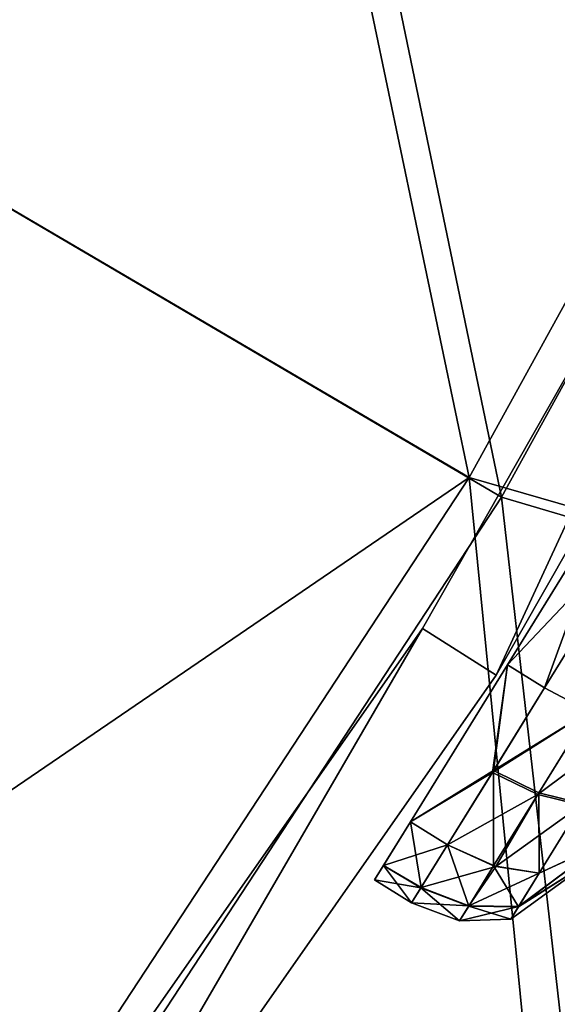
# Model space of a CAD drawing. Header units: metres. Extents: x 0 to 903, y -903 to 0.
# Tile 166 of 234: x 758 to 783, y -633 to -588. Entities that reach past the tile are written whole.
import ezdxf

# ---------------------------------------------------------------- set-up
doc = ezdxf.new("R2010")
doc.units = ezdxf.units.M

msp = doc.modelspace()

# ---------------------------------------------------------------- linework, layer by layer
at = {"layer": 'top0123'}
for points in [[(776.833069, -615.370911, 194.059708), (800.069702, -574.573059, 194.059708), (780.213196, -617.509705, 194.059708)], [(776.83313, -615.370911, 2032.059692), (800.069824, -574.573059, 2032.059692), (776.833069, -615.370911, 194.059708)], [(800.069824, -574.573059, 2032.059692), (800.069702, -574.573059, 194.059708), (776.833069, -615.370911, 194.059708)], [(800.069824, -574.573059, 2032.059692), (776.83313, -615.370911, 2032.059692), (780.213318, -617.509705, 2032.059692)], [(780.213196, -617.509705, 194.059708), (800.069702, -574.573059, 194.059708), (803.633606, -576.389343, 194.059708)], [(803.633667, -576.389343, 2032.059692), (800.069824, -574.573059, 2032.059692), (780.213318, -617.509705, 2032.059692)], [(780.213318, -617.509705, 2032.059692), (780.213196, -617.509705, 194.059708), (803.633606, -576.389343, 194.059708)], [(803.633667, -576.389343, 2032.059692), (780.213318, -617.509705, 2032.059692), (803.633606, -576.389343, 194.059708)], [(749.914978, -653.839417, 194.059708), (776.833069, -615.370911, 194.059708), (753.082336, -656.282288, 194.059708)], [(749.915039, -653.839417, 2032.059692), (776.83313, -615.370911, 2032.059692), (749.914978, -653.839417, 194.059708)], [(776.83313, -615.370911, 2032.059692), (776.833069, -615.370911, 194.059708), (749.914978, -653.839417, 194.059708)], [(776.83313, -615.370911, 2032.059692), (749.915039, -653.839417, 2032.059692), (753.082397, -656.282288, 2032.059692)], [(753.082336, -656.282288, 194.059708), (776.833069, -615.370911, 194.059708), (780.213196, -617.509705, 194.059708)], [(780.213318, -617.509705, 2032.059692), (776.83313, -615.370911, 2032.059692), (753.082397, -656.282288, 2032.059692)], [(753.082397, -656.282288, 2032.059692), (753.082336, -656.282288, 194.059708), (780.213196, -617.509705, 194.059708)], [(780.213318, -617.509705, 2032.059692), (753.082397, -656.282288, 2032.059692), (780.213196, -617.509705, 194.059708)]]:
    msp.add_3dface(points, dxfattribs=at)
at = {"layer": 'top0123413'}
for points in [[(821.526306, -350.769836, 106.817665), (608.480347, -591.158813, 106.480179), (244.305359, -74.93528, 117.346581)], [(819.806702, -350.769836, 109.839348), (244.305359, -76.679497, 120.325508), (609.729675, -592.958801, 109.443001)], [(608.480347, -591.158813, 106.480179), (821.526306, -350.769836, 106.817665), (619.882996, -584.848328, 106.417328)], [(819.806702, -350.769836, 109.839348), (609.729675, -592.958801, 109.443001), (620.769714, -586.848938, 109.382149)], [(784.12738, -527.558716, 108.097687), (672.524414, -586.845032, 108.743408), (683.563538, -592.953186, 108.531769)], [(768.971069, -560.629883, 107.876572), (784.12738, -527.558716, 108.097687), (683.563538, -592.953186, 108.531769)], [(673.337402, -584.844238, 105.757614), (785.723083, -528.189636, 105.069748), (684.739075, -591.153015, 105.539024)], [(785.723083, -528.189636, 105.069748), (770.5047, -561.398438, 104.847702), (684.739075, -591.153015, 105.539024)], [(768.971069, -560.629883, 107.876572), (683.563538, -592.953186, 108.531769), (692.715271, -600.566528, 108.324844)], [(751.409302, -592.280579, 107.702675), (768.971069, -560.629883, 107.876572), (692.715271, -600.566528, 108.324844)], [(768.971069, -560.629883, 107.876572), (751.409302, -592.280579, 107.702675), (778.969299, -608.468262, 163.059708)], [(797.611938, -574.590088, 163.059708), (768.971069, -560.629883, 107.876572), (778.969299, -608.468262, 163.059708)], [(684.739075, -591.153015, 105.539024), (770.5047, -561.398438, 104.847702), (694.191406, -599.016357, 105.325302)], [(770.5047, -561.398438, 104.847702), (752.879211, -593.164124, 104.673172), (694.191406, -599.016357, 105.325302)], [(752.879211, -593.164124, 104.673172), (770.5047, -561.398438, 104.847702), (780.453308, -609.361389, 160.059708)], [(770.5047, -561.398438, 104.847702), (799.160583, -575.365784, 160.059708), (780.453308, -609.361389, 160.059708)], [(815.225403, -618.92157, 163.059708), (797.611938, -574.590088, 163.059708), (778.969299, -608.468262, 163.059708)], [(799.160583, -575.365784, 160.059708), (817.823486, -620.42157, 160.059708), (780.453308, -609.361389, 160.059708)], [(778.969299, -608.468262, 163.059708), (751.409302, -592.280579, 107.702675), (744.96405, -631.682739, 135.838043)], [(733.072693, -623.208557, 104.546806), (752.879211, -593.164124, 104.673172), (759.173584, -641.808899, 160.059708)], [(752.879211, -593.164124, 104.673172), (780.453308, -609.361389, 160.059708), (759.173584, -641.808899, 160.059708)], [(744.96405, -631.682739, 135.838043), (757.763062, -640.803711, 163.059708), (778.969299, -608.468262, 163.059708)], [(784.651611, -666.001099, 163.059708), (778.969299, -608.468262, 163.059708), (757.763062, -640.803711, 163.059708)], [(784.651611, -666.001099, 163.059708), (815.225403, -618.92157, 163.059708), (778.969299, -608.468262, 163.059708)], [(780.453308, -609.361389, 160.059708), (787.078674, -667.764465, 160.059708), (759.173584, -641.808899, 160.059708)], [(817.823486, -620.42157, 160.059708), (787.078674, -667.764465, 160.059708), (780.453308, -609.361389, 160.059708)], [(733.072693, -623.208557, 104.546806), (759.173584, -641.808899, 160.059708), (740.291931, -641.17865, 132.282379)]]:
    msp.add_3dface(points, dxfattribs=at)
at = {"layer": 'top0123418'}
for points in [[(801.618591, -619.226624), (779.0849, -659.208191), (776.865601, -657.155029)], [(776.865601, -657.155029, 135), (801.618591, -619.226624, 135), (776.865601, -657.155029)], [(801.618591, -619.226624, 135), (801.618591, -619.226624), (776.865601, -657.155029)], [(776.865601, -657.155029, 135), (819.060974, -653.765869, 135), (801.618591, -619.226624, 135)], [(803.899902, -621.26123), (779.0849, -659.208191), (801.618591, -619.226624)], [(779.0849, -659.208191), (803.899902, -621.26123), (779.084778, -659.208435, 110)], [(803.899902, -621.26123), (803.899841, -621.261353, 110), (779.084778, -659.208435, 110)], [(779.084778, -659.208435, 110), (803.899841, -621.261353, 110), (802.495483, -642.549805, 110)]]:
    msp.add_3dface(points, dxfattribs=at)
at = {"layer": 'top0123434'}
for points in [[(785.777405, -608.841492, 1999.641602), (780.717346, -617.034363, 2023.82312), (785.777466, -608.84137, 2025.477783)], [(785.777466, -608.84137, 2025.477783), (780.717346, -617.034363, 2023.82312), (787.479126, -609.892334, 2025.477783)], [(785.777405, -608.841492, 1999.641602), (780.718079, -617.033203, 2001.295776), (780.717346, -617.034363, 2023.82312)], [(782.419739, -618.084167, 2001.295776), (780.718079, -617.033203, 2001.295776), (785.777405, -608.841492, 1999.641602)], [(787.479004, -609.892456, 1999.641602), (782.419739, -618.084167, 2001.295776), (785.777405, -608.841492, 1999.641602)], [(780.717346, -617.034363, 2023.82312), (782.419006, -618.085327, 2023.82312), (787.479126, -609.892334, 2025.477783)], [(782.419006, -618.085327, 2023.82312), (784.452881, -619.161499, 2023.392944), (787.479126, -609.892334, 2025.477783)], [(784.453613, -619.160339, 2001.726074), (782.419739, -618.084167, 2001.295776), (787.479004, -609.892456, 1999.641602)], [(780.718079, -617.033203, 2001.295776), (776.286255, -624.208984, 2006.005005), (780.717346, -617.034363, 2023.82312)], [(780.033264, -621.948181, 2003.365112), (776.286255, -624.208984, 2006.005005), (780.718079, -617.033203, 2001.295776)], [(780.717346, -617.034363, 2023.82312), (776.286255, -624.208984, 2006.005005), (776.286255, -624.208984, 2019.114502)], [(780.083313, -621.867065, 2021.807861), (780.717346, -617.034363, 2023.82312), (776.286255, -624.208984, 2019.114502)], [(782.419739, -618.084167, 2001.295776), (780.033264, -621.948181, 2003.365112), (780.718079, -617.033203, 2001.295776)], [(780.083313, -621.867065, 2021.807861), (782.419006, -618.085327, 2023.82312), (780.717346, -617.034363, 2023.82312)], [(782.419739, -618.084167, 2001.295776), (784.453613, -619.160339, 2001.726074), (780.033264, -621.948181, 2003.365112)], [(782.419006, -618.085327, 2023.82312), (780.083313, -621.867065, 2021.807861), (784.452881, -619.161499, 2023.392944)], [(784.453613, -619.160339, 2001.726074), (782.104797, -622.963684, 2003.762817), (780.033264, -621.948181, 2003.365112)], [(780.083313, -621.867065, 2021.807861), (782.154114, -622.883789, 2021.409424), (784.452881, -619.161499, 2023.392944)], [(784.453613, -619.160339, 2001.726074), (786.33905, -619.812195, 2002.951416), (782.104797, -622.963684, 2003.762817)], [(784.452881, -619.161499, 2023.392944), (782.154114, -622.883789, 2021.409424), (784.144165, -623.366028, 2020.274536)], [(786.33905, -619.812195, 2002.951416), (784.097107, -623.442261, 2004.895264), (782.104797, -622.963684, 2003.762817)], [(777.987854, -625.259949, 2019.114502), (780.083313, -621.867065, 2021.807861), (776.286255, -624.208984, 2019.114502)], [(780.033264, -621.948181, 2003.365112), (777.987854, -625.259949, 2006.005005), (776.286255, -624.208984, 2006.005005)], [(777.987854, -625.259949, 2019.114502), (780.078247, -626.220032, 2018.761475), (780.083313, -621.867065, 2021.807861)], [(780.033264, -621.948181, 2003.365112), (782.104797, -622.963684, 2003.762817), (777.987854, -625.259949, 2006.005005)], [(780.078247, -626.220032, 2018.761475), (782.154114, -622.883789, 2021.409424), (780.083313, -621.867065, 2021.807861)], [(782.104797, -622.963684, 2003.762817), (780.190918, -626.253052, 2006.394653), (777.987854, -625.259949, 2006.005005)], [(780.078247, -626.220032, 2018.761475), (782.17334, -626.556702, 2017.740479), (782.154114, -622.883789, 2021.409424)], [(782.104797, -622.963684, 2003.762817), (784.097107, -623.442261, 2004.895264), (780.190918, -626.253052, 2006.394653)], [(782.154114, -622.883789, 2021.409424), (782.17334, -626.556702, 2017.740479), (784.144165, -623.366028, 2020.274536)], [(784.097107, -623.442261, 2004.895264), (782.174316, -626.555481, 2007.377563), (780.190918, -626.253052, 2006.394653)], [(784.144165, -623.366028, 2020.274536), (782.17334, -626.556702, 2017.740479), (785.066895, -625.216309, 2014.435669)], [(784.097107, -623.442261, 2004.895264), (785.05957, -625.22821, 2010.694458), (782.174316, -626.555481, 2007.377563)], [(776.286255, -624.208984, 2019.114502), (775.052795, -626.206116, 2008.986206), (774.641785, -626.871643, 2012.560303)], [(774.641785, -626.871643, 2012.560303), (775.052979, -626.205811, 2016.134155), (776.286255, -624.208984, 2019.114502)], [(776.286255, -624.208984, 2006.005005), (775.052795, -626.206116, 2008.986206), (776.286255, -624.208984, 2019.114502)], [(776.782776, -627.211121, 2008.87207), (775.052795, -626.206116, 2008.986206), (776.286255, -624.208984, 2006.005005)], [(777.987854, -625.259949, 2019.114502), (776.286255, -624.208984, 2019.114502), (775.052979, -626.205811, 2016.134155)], [(777.987854, -625.259949, 2006.005005), (776.782776, -627.211121, 2008.87207), (776.286255, -624.208984, 2006.005005)], [(776.769836, -627.232117, 2016.195923), (777.987854, -625.259949, 2019.114502), (775.052979, -626.205811, 2016.134155)], [(776.769836, -627.232117, 2016.195923), (778.950684, -628.070496, 2016.042236), (777.987854, -625.259949, 2019.114502)], [(777.987854, -625.259949, 2006.005005), (780.190918, -626.253052, 2006.394653), (776.782776, -627.211121, 2008.87207)], [(778.950684, -628.070496, 2016.042236), (780.078247, -626.220032, 2018.761475), (777.987854, -625.259949, 2019.114502)], [(784.601135, -625.97052, 2012.568237), (785.060059, -625.227417, 2014.425781), (781.222778, -628.09613, 2015.478516)], [(781.222778, -628.09613, 2015.478516), (785.060059, -625.227417, 2014.425781), (782.17334, -626.556702, 2017.740479)], [(785.05365, -625.237793, 2010.703491), (781.234131, -628.077698, 2009.596436), (782.174316, -626.555481, 2007.377563)], [(785.05365, -625.237793, 2010.703491), (784.601135, -625.97052, 2012.568237), (781.234131, -628.077698, 2009.596436)], [(782.17334, -626.556702, 2017.740479), (785.060059, -625.227417, 2014.425781), (785.066895, -625.216309, 2014.435669)], [(785.05957, -625.22821, 2010.694458), (785.05365, -625.237793, 2010.703491), (782.174316, -626.555481, 2007.377563)], [(784.601135, -625.97052, 2012.568237), (780.876587, -628.656677, 2012.535034), (781.234131, -628.077698, 2009.596436)], [(780.876587, -628.656677, 2012.535034), (784.601135, -625.97052, 2012.568237), (781.222778, -628.09613, 2015.478516)], [(776.769836, -627.232117, 2016.195923), (775.052979, -626.205811, 2016.134155), (774.641785, -626.871643, 2012.560303)], [(776.343445, -627.922546, 2012.531616), (774.641785, -626.871643, 2012.560303), (775.052795, -626.206116, 2008.986206)], [(776.782776, -627.211121, 2008.87207), (776.343445, -627.922546, 2012.531616), (775.052795, -626.206116, 2008.986206)], [(780.190918, -626.253052, 2006.394653), (778.964355, -628.048462, 2009.023926), (776.782776, -627.211121, 2008.87207)], [(778.950684, -628.070496, 2016.042236), (781.222778, -628.09613, 2015.478516), (780.078247, -626.220032, 2018.761475)], [(780.190918, -626.253052, 2006.394653), (782.174316, -626.555481, 2007.377563), (778.964355, -628.048462, 2009.023926)], [(781.222778, -628.09613, 2015.478516), (782.17334, -626.556702, 2017.740479), (780.078247, -626.220032, 2018.761475)], [(776.343445, -627.922546, 2012.531616), (776.769836, -627.232117, 2016.195923), (774.641785, -626.871643, 2012.560303)], [(782.174316, -626.555481, 2007.377563), (781.234131, -628.077698, 2009.596436), (778.964355, -628.048462, 2009.023926)], [(776.782776, -627.211121, 2008.87207), (778.964355, -628.048462, 2009.023926), (776.343445, -627.922546, 2012.531616)], [(776.343445, -627.922546, 2012.531616), (778.536987, -628.740417, 2012.530396), (776.769836, -627.232117, 2016.195923)], [(778.536987, -628.740417, 2012.530396), (778.950684, -628.070496, 2016.042236), (776.769836, -627.232117, 2016.195923)], [(778.964355, -628.048462, 2009.023926), (778.536987, -628.740417, 2012.530396), (776.343445, -627.922546, 2012.531616)], [(778.964355, -628.048462, 2009.023926), (781.234131, -628.077698, 2009.596436), (778.536987, -628.740417, 2012.530396)], [(778.536987, -628.740417, 2012.530396), (780.876587, -628.656677, 2012.535034), (778.950684, -628.070496, 2016.042236)], [(781.234131, -628.077698, 2009.596436), (780.876587, -628.656677, 2012.535034), (778.536987, -628.740417, 2012.530396)], [(780.876587, -628.656677, 2012.535034), (781.222778, -628.09613, 2015.478516), (778.950684, -628.070496, 2016.042236)]]:
    msp.add_3dface(points, dxfattribs=at)
at = {"layer": 'top0123435'}
for points in [[(785.777405, -608.841492, 200.641617), (780.717346, -617.034363, 224.823135), (785.777466, -608.84137, 226.477768)], [(785.777466, -608.84137, 226.477768), (780.717346, -617.034363, 224.823135), (787.479126, -609.892334, 226.477768)], [(785.777405, -608.841492, 200.641617), (780.718079, -617.033203, 202.295792), (780.717346, -617.034363, 224.823135)], [(782.419739, -618.084167, 202.295792), (780.718079, -617.033203, 202.295792), (785.777405, -608.841492, 200.641617)], [(787.479004, -609.892456, 200.641617), (782.419739, -618.084167, 202.295792), (785.777405, -608.841492, 200.641617)], [(780.717346, -617.034363, 224.823135), (782.419006, -618.085327, 224.823135), (787.479126, -609.892334, 226.477768)], [(782.419006, -618.085327, 224.823135), (784.452881, -619.161499, 224.392899), (787.479126, -609.892334, 226.477768)], [(784.453613, -619.160339, 202.726013), (782.419739, -618.084167, 202.295792), (787.479004, -609.892456, 200.641617)], [(780.718079, -617.033203, 202.295792), (776.286255, -624.208984, 207.004959), (780.717346, -617.034363, 224.823135)], [(780.033264, -621.948181, 204.365097), (776.286255, -624.208984, 207.004959), (780.718079, -617.033203, 202.295792)], [(780.717346, -617.034363, 224.823135), (776.286255, -624.208984, 207.004959), (776.286255, -624.208984, 220.114456)], [(780.083313, -621.867065, 222.807892), (780.717346, -617.034363, 224.823135), (776.286255, -624.208984, 220.114456)], [(782.419739, -618.084167, 202.295792), (780.033264, -621.948181, 204.365097), (780.718079, -617.033203, 202.295792)], [(780.083313, -621.867065, 222.807892), (782.419006, -618.085327, 224.823135), (780.717346, -617.034363, 224.823135)], [(782.419739, -618.084167, 202.295792), (784.453613, -619.160339, 202.726013), (780.033264, -621.948181, 204.365097)], [(782.419006, -618.085327, 224.823135), (780.083313, -621.867065, 222.807892), (784.452881, -619.161499, 224.392899)], [(784.453613, -619.160339, 202.726013), (782.104797, -622.963684, 204.762787), (780.033264, -621.948181, 204.365097)], [(780.083313, -621.867065, 222.807892), (782.154114, -622.883789, 222.409378), (784.452881, -619.161499, 224.392899)], [(784.453613, -619.160339, 202.726013), (786.33905, -619.812195, 203.951401), (782.104797, -622.963684, 204.762787)], [(784.452881, -619.161499, 224.392899), (782.154114, -622.883789, 222.409378), (784.144165, -623.366028, 221.274536)], [(786.33905, -619.812195, 203.951401), (784.097107, -623.442261, 205.895233), (782.104797, -622.963684, 204.762787)], [(777.987854, -625.259949, 220.114456), (780.083313, -621.867065, 222.807892), (776.286255, -624.208984, 220.114456)], [(780.033264, -621.948181, 204.365097), (777.987854, -625.259949, 207.004959), (776.286255, -624.208984, 207.004959)], [(777.987854, -625.259949, 220.114456), (780.078247, -626.220032, 219.76149), (780.083313, -621.867065, 222.807892)], [(780.033264, -621.948181, 204.365097), (782.104797, -622.963684, 204.762787), (777.987854, -625.259949, 207.004959)], [(780.078247, -626.220032, 219.76149), (782.154114, -622.883789, 222.409378), (780.083313, -621.867065, 222.807892)], [(782.104797, -622.963684, 204.762787), (780.190918, -626.253052, 207.394608), (777.987854, -625.259949, 207.004959)], [(780.078247, -626.220032, 219.76149), (782.17334, -626.556702, 218.740524), (782.154114, -622.883789, 222.409378)], [(782.104797, -622.963684, 204.762787), (784.097107, -623.442261, 205.895233), (780.190918, -626.253052, 207.394608)], [(782.154114, -622.883789, 222.409378), (782.17334, -626.556702, 218.740524), (784.144165, -623.366028, 221.274536)], [(784.097107, -623.442261, 205.895233), (782.174316, -626.555481, 208.377518), (780.190918, -626.253052, 207.394608)], [(784.144165, -623.366028, 221.274536), (782.17334, -626.556702, 218.740524), (785.066895, -625.216309, 215.435699)], [(784.097107, -623.442261, 205.895233), (785.05957, -625.22821, 211.694412), (782.174316, -626.555481, 208.377518)], [(776.286255, -624.208984, 220.114456), (775.052795, -626.206116, 209.986145), (774.641785, -626.871643, 213.560272)], [(774.641785, -626.871643, 213.560272), (775.052979, -626.205811, 217.134109), (776.286255, -624.208984, 220.114456)], [(776.286255, -624.208984, 207.004959), (775.052795, -626.206116, 209.986145), (776.286255, -624.208984, 220.114456)], [(776.782776, -627.211121, 209.872025), (775.052795, -626.206116, 209.986145), (776.286255, -624.208984, 207.004959)], [(777.987854, -625.259949, 220.114456), (776.286255, -624.208984, 220.114456), (775.052979, -626.205811, 217.134109)], [(777.987854, -625.259949, 207.004959), (776.782776, -627.211121, 209.872025), (776.286255, -624.208984, 207.004959)], [(776.769836, -627.232117, 217.195892), (777.987854, -625.259949, 220.114456), (775.052979, -626.205811, 217.134109)], [(776.769836, -627.232117, 217.195892), (778.950684, -628.070496, 217.042191), (777.987854, -625.259949, 220.114456)], [(777.987854, -625.259949, 207.004959), (780.190918, -626.253052, 207.394608), (776.782776, -627.211121, 209.872025)], [(778.950684, -628.070496, 217.042191), (780.078247, -626.220032, 219.76149), (777.987854, -625.259949, 220.114456)], [(784.601135, -625.97052, 213.568176), (785.060059, -625.227417, 215.425735), (781.222778, -628.09613, 216.478531)], [(781.222778, -628.09613, 216.478531), (785.060059, -625.227417, 215.425735), (782.17334, -626.556702, 218.740524)], [(785.05365, -625.237793, 211.703537), (781.234131, -628.077698, 210.596451), (782.174316, -626.555481, 208.377518)], [(785.05365, -625.237793, 211.703537), (784.601135, -625.97052, 213.568176), (781.234131, -628.077698, 210.596451)], [(782.17334, -626.556702, 218.740524), (785.060059, -625.227417, 215.425735), (785.066895, -625.216309, 215.435699)], [(785.05957, -625.22821, 211.694412), (785.05365, -625.237793, 211.703537), (782.174316, -626.555481, 208.377518)], [(784.601135, -625.97052, 213.568176), (780.876587, -628.656677, 213.535049), (781.234131, -628.077698, 210.596451)], [(780.876587, -628.656677, 213.535049), (784.601135, -625.97052, 213.568176), (781.222778, -628.09613, 216.478531)], [(776.769836, -627.232117, 217.195892), (775.052979, -626.205811, 217.134109), (774.641785, -626.871643, 213.560272)], [(776.343445, -627.922546, 213.531677), (774.641785, -626.871643, 213.560272), (775.052795, -626.206116, 209.986145)], [(776.782776, -627.211121, 209.872025), (776.343445, -627.922546, 213.531677), (775.052795, -626.206116, 209.986145)], [(780.190918, -626.253052, 207.394608), (778.964355, -628.048462, 210.023926), (776.782776, -627.211121, 209.872025)], [(778.950684, -628.070496, 217.042191), (781.222778, -628.09613, 216.478531), (780.078247, -626.220032, 219.76149)], [(780.190918, -626.253052, 207.394608), (782.174316, -626.555481, 208.377518), (778.964355, -628.048462, 210.023926)], [(781.222778, -628.09613, 216.478531), (782.17334, -626.556702, 218.740524), (780.078247, -626.220032, 219.76149)], [(776.343445, -627.922546, 213.531677), (776.769836, -627.232117, 217.195892), (774.641785, -626.871643, 213.560272)], [(782.174316, -626.555481, 208.377518), (781.234131, -628.077698, 210.596451), (778.964355, -628.048462, 210.023926)], [(776.782776, -627.211121, 209.872025), (778.964355, -628.048462, 210.023926), (776.343445, -627.922546, 213.531677)], [(776.343445, -627.922546, 213.531677), (778.536987, -628.740417, 213.53035), (776.769836, -627.232117, 217.195892)], [(778.536987, -628.740417, 213.53035), (778.950684, -628.070496, 217.042191), (776.769836, -627.232117, 217.195892)], [(778.964355, -628.048462, 210.023926), (778.536987, -628.740417, 213.53035), (776.343445, -627.922546, 213.531677)], [(778.964355, -628.048462, 210.023926), (781.234131, -628.077698, 210.596451), (778.536987, -628.740417, 213.53035)], [(778.536987, -628.740417, 213.53035), (780.876587, -628.656677, 213.535049), (778.950684, -628.070496, 217.042191)], [(781.234131, -628.077698, 210.596451), (780.876587, -628.656677, 213.535049), (778.536987, -628.740417, 213.53035)], [(780.876587, -628.656677, 213.535049), (781.222778, -628.09613, 216.478531), (778.950684, -628.070496, 217.042191)]]:
    msp.add_3dface(points, dxfattribs=at)

doc.saveas('drawing.dxf')
